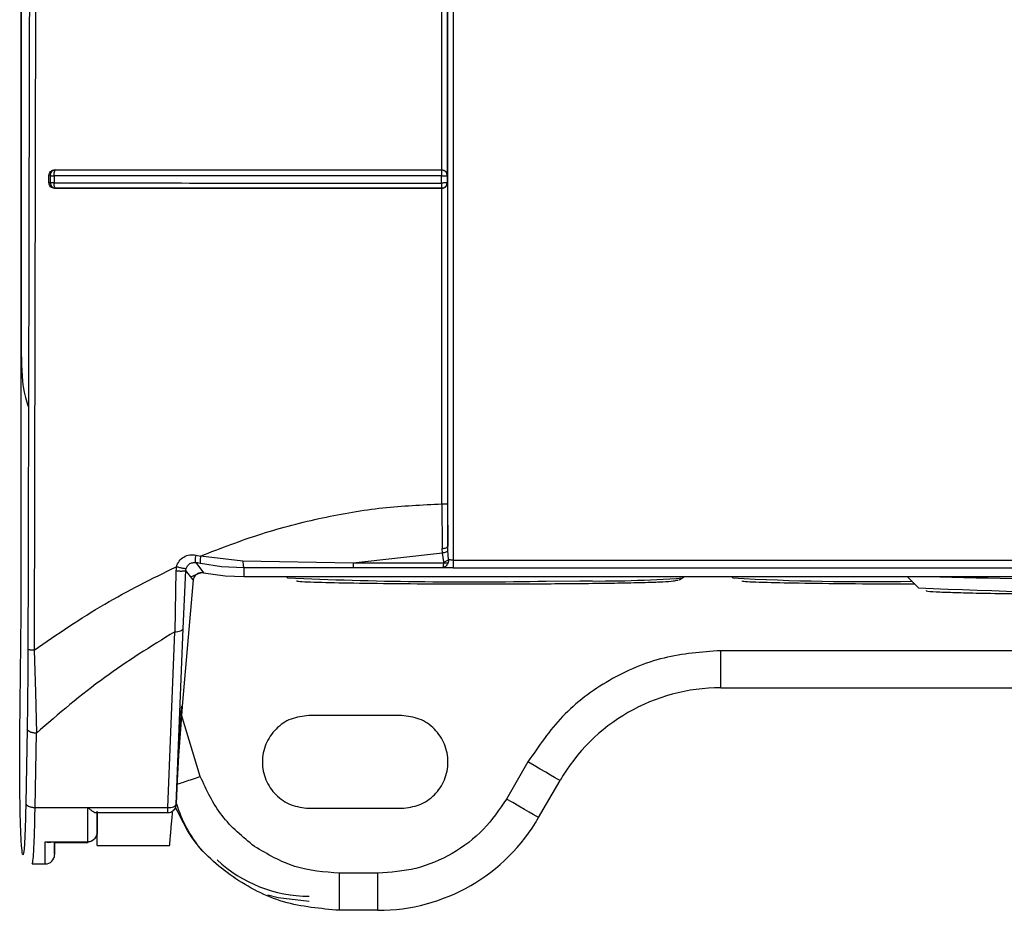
# Model space of a CAD drawing. Header units: inches. Extents: x 170 to 312, y 215 to 248.
# Tile 90 of 256: x 181.6693 to 181.7389, y 241.9023 to 241.9654. Entities that reach past the tile are written whole.
import ezdxf

# ---------------------------------------------------------------- set-up
doc = ezdxf.new("R2010")
doc.units = ezdxf.units.IN
doc.header["$LTSCALE"] = 0.25
doc.header["$MEASUREMENT"] = 0
doc.layers.add('MOTOR RH', color=7, linetype='Continuous')

msp = doc.modelspace()

# ---------------------------------------------------------------- linework, layer by layer
at = {"layer": 'MOTOR RH'}
for p, q in [((181.6693568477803, 241.9239151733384), (181.6693567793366, 242.2393601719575)), ((181.6693606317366, 242.2393620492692), (181.6693606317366, 241.9416975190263)), ((181.6995062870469, 241.9543422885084), (181.6995061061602, 241.9939504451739)), ((181.6704128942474, 241.9827077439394), (181.6702768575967, 241.9207354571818)), ((181.6991091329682, 241.9547259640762), (181.6991090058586, 241.9824497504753)), ((181.6717453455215, 241.9547284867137), (181.6717952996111, 241.9547190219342)), ((181.6717488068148, 241.9546824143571), (181.6717952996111, 241.9547190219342)), ((181.6990897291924, 241.9547170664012), (181.6991091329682, 241.9547261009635)), ((181.6714120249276, 241.9543204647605), (181.6713239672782, 241.9543380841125)), ((181.6713239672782, 241.9538000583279), (181.6713239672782, 241.9543380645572)), ((181.6714120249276, 241.9538162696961), (181.6713239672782, 241.9538000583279)), ((181.6714120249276, 241.9543204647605), (181.6714120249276, 241.9538162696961)), ((181.6716793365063, 241.9543025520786), (181.6716793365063, 241.953797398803)), ((181.6990860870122, 241.9537934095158), (181.6990860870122, 241.9542995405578)), ((181.6995062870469, 241.9543422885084), (181.6994832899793, 241.9543219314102)), ((181.6994832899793, 241.9543219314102), (181.6994832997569, 241.9538157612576)), ((181.6994832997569, 241.9538157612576), (181.6995062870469, 241.953794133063)), ((181.6995062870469, 241.953794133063), (181.6995064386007, 241.9311097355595)), ((181.6717521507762, 241.9534590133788), (181.6717153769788, 241.953539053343)), ((181.6717966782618, 241.9534270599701), (181.6717363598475, 241.9534162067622)), ((181.6717966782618, 241.9534270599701), (181.6717521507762, 241.9534590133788)), ((181.6990872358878, 241.9535353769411), (181.6990884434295, 241.9534534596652)), ((181.6990884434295, 241.9534534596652), (181.6990897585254, 241.9534241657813)), ((181.699102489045, 241.9534138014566), (181.6990897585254, 241.9534241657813)), ((181.6991091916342, 241.9508754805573), (181.699102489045, 241.9534138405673)), ((181.6991092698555, 241.9310869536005), (181.6991091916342, 241.9508754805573)), ((181.6991092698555, 241.9310869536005), (181.6991318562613, 241.9279324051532)), ((181.6995064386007, 241.9311097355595), (181.6995257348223, 241.9280940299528)), ((181.6995330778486, 241.9277809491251), (181.6995257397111, 241.9280940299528)), ((181.6817242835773, 241.9274662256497), (181.6820507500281, 241.9273976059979)), ((181.6850390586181, 241.9270274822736), (181.6820507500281, 241.9273976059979)), ((181.6991466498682, 241.9276103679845), (181.6928282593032, 241.9269009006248)), ((181.6991466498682, 241.9276103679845), (181.6991318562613, 241.9279324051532)), ((181.6992532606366, 241.9269854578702), (181.6991466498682, 241.9276103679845)), ((181.6995862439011, 241.9271467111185), (181.6995329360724, 241.9277809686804)), ((181.6803328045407, 241.9266444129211), (181.6802909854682, 241.9263525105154)), ((181.6810291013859, 241.9265114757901), (181.6811293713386, 241.9267113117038)), ((181.6811293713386, 241.9267113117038), (181.6812903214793, 241.9268579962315)), ((181.6820468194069, 241.9268598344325), (181.6817093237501, 241.9269312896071)), ((181.6817093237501, 241.9269312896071), (181.682248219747, 241.9262126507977)), ((181.6835355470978, 241.9266373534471), (181.6820468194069, 241.9268598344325)), ((181.6851034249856, 241.9265622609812), (181.6835355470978, 241.9266373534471)), ((181.6928282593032, 241.9269009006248), (181.6850390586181, 241.9270274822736)), ((181.6992548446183, 241.9269009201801), (181.6928282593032, 241.9269009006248)), ((181.699919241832, 241.9271116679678), (181.8435158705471, 241.9271116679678)), ((181.6802909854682, 241.9263525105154), (181.680219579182, 241.9220398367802)), ((181.6808088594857, 241.9222701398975), (181.6810002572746, 241.9263733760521)), ((181.6815218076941, 241.9257037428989), (181.6810002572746, 241.9263733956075)), ((181.6810058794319, 241.9263730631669), (181.6810291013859, 241.9265114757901)), ((181.6822481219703, 241.9262121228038), (181.6820735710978, 241.9262182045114)), ((181.682248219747, 241.9262126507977), (181.6837948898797, 241.9260059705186)), ((181.6837948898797, 241.9260059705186), (181.6851048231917, 241.9259513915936)), ((181.6889598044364, 241.926572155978), (181.6851034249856, 241.9265622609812)), ((181.6851034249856, 241.9265622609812), (181.6851048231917, 241.9259513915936)), ((181.6851048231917, 241.9259513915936), (181.8583331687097, 241.9259513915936)), ((181.6851086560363, 241.9259494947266), (181.6907613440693, 241.9259494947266)), ((181.6880979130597, 241.9259513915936), (181.6881990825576, 241.92585003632)), ((181.6928269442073, 241.9265745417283), (181.6889598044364, 241.926572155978)), ((181.6991699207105, 241.9265745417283), (181.6928269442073, 241.9265745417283)), ((181.6942213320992, 241.925949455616), (181.7232401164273, 241.9259494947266)), ((181.699919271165, 241.9265625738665), (181.8435159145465, 241.9265625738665)), ((181.7161389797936, 241.92585003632), (181.7162401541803, 241.9259513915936)), ((181.7195939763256, 241.9259513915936), (181.7196951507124, 241.92585003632)), ((181.7267011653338, 241.9259513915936), (181.7267011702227, 241.9259494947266)), ((181.7267011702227, 241.9259494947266), (181.8167445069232, 241.9259494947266)), ((181.7320152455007, 241.9259494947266), (181.7328192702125, 241.925145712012)), ((181.6815218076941, 241.9257037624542), (181.6807652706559, 241.9170592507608)), ((181.7159062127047, 241.9257198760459), (181.7161389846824, 241.9258500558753)), ((181.7319366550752, 241.9254278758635), (181.7325367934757, 241.9254281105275)), ((181.669356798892, 241.9233007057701), (181.6693569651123, 241.9239140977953)), ((181.6692630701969, 241.9148089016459), (181.669356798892, 241.9233007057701)), ((181.6797278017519, 241.9096017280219), (181.680219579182, 241.9220398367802)), ((181.6803170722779, 241.9098319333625), (181.6808088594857, 241.9222701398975)), ((181.6702768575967, 241.9207354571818), (181.6703595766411, 241.9177627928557)), ((181.8246077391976, 241.9207001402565), (181.7188379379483, 241.9207001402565)), ((181.7188379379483, 241.9180754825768), (181.7188379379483, 241.9207001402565)), ((181.6703595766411, 241.9177627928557), (181.6704328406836, 241.9148648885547)), ((181.7188379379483, 241.9180754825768), (181.8246077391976, 241.9180754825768)), ((181.6807652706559, 241.9170592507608), (181.6806163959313, 241.9151560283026)), ((181.6820255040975, 241.9117989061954), (181.6806945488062, 241.9161551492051)), ((181.6962635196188, 241.9161069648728), (181.6897018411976, 241.9161069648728)), ((181.6697771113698, 241.9151580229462), (181.6696856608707, 241.9098960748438)), ((181.6703413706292, 241.9096017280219), (181.670432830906, 241.91486490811)), ((181.6806163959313, 241.9151560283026), (181.6804940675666, 241.9132730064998)), ((181.6804940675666, 241.9132730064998), (181.6803971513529, 241.9115050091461)), ((181.7051997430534, 241.9128261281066), (181.7036843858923, 241.9102014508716)), ((181.6803971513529, 241.9115050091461), (181.6803245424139, 241.9098906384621)), ((181.7059574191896, 241.9088891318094), (181.7074727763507, 241.9115137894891)), ((181.6703413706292, 241.9096017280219), (181.6797277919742, 241.9096017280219)), ((181.674654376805, 241.9092386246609), (181.6797391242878, 241.9092386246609)), ((181.6747367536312, 241.9078872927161), (181.6747366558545, 241.9093230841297)), ((181.6747374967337, 241.90873730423), (181.6747374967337, 241.9092901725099)), ((181.6747375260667, 241.9092901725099), (181.6747374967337, 241.90873730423)), ((181.6897018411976, 241.9095452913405), (181.6962635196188, 241.9095452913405)), ((181.6710621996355, 241.9071808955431), (181.6740805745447, 241.9071808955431)), ((181.6710621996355, 241.9071808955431), (181.6713165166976, 241.9071238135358)), ((181.6717042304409, 241.9071237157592), (181.6740842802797, 241.9071237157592)), ((181.6717189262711, 241.9068009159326), (181.6717187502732, 241.9062767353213)), ((181.6747395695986, 241.9069206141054), (181.6798593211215, 241.9069206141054)), ((181.6701369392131, 241.9056082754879), (181.6710625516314, 241.9056082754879)), ((181.694592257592, 241.9049521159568), (181.6918685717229, 241.9049521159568)), ((181.6918685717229, 241.9023274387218), (181.6918685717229, 241.9049521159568)), ((181.694592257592, 241.9023274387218), (181.694592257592, 241.9049521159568)), ((181.694592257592, 241.9023274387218), (181.6918685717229, 241.9023274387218))]:
    msp.add_line(p, q, dxfattribs=at)
at = {"layer": 'MOTOR RH', "flags": 128}
for points in [[(181.706474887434, 241.9256223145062), (181.706500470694, 241.9256224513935), (181.7088675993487, 241.9256403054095)], [(181.7074727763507, 241.9115137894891), (181.7074290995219, 241.9115390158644), (181.707299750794, 241.9116136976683), (181.7070897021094, 241.9117349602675), (181.7068070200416, 241.9118981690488), (181.7064625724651, 241.912097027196), (181.7060695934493, 241.9123239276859), (181.7056431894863, 241.9125701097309), (181.7051997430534, 241.9128261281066)], [(181.7059574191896, 241.9088891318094), (181.7059137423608, 241.9089143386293), (181.7057843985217, 241.9089890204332), (181.7055743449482, 241.9091102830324), (181.7052916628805, 241.9092734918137), (181.704947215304, 241.9094723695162), (181.704554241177, 241.9096992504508), (181.7041278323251, 241.9099454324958), (181.7036843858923, 241.9102014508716)], [(181.6740805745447, 241.9071808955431), (181.6740805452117, 241.9074336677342), (181.6740805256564, 241.9077023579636), (181.6740805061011, 241.9079861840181), (181.6740804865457, 241.908284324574), (181.6740804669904, 241.9085958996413), (181.6740804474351, 241.9089199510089), (181.6740804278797, 241.9092555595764), (181.6740804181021, 241.9096017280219)], [(181.6868135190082, 241.9034225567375), (181.687529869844, 241.903230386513), (181.6897200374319, 241.9029836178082)]]:
    msp.add_lwpolyline(points, dxfattribs=at)
at = {"layer": 'MOTOR RH'}
for centre, radius, start, end in [((181.7455979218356, 242.335956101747), 0.4101838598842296, 268.306550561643, 270.2196763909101), ((181.7009788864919, 242.2180168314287), 0.2924461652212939, 267.4953951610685, 271.0768347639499), ((181.7101221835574, 242.0082982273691), 0.08266744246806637, 269.1304298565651, 274.1738575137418), ((181.729343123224, 242.1018656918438), 0.176279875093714, 266.8625774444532, 270.9784423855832), ((181.7494131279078, 242.3001991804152), 0.3754203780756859, 267.4666589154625, 272.533341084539), ((181.7188379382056, 241.9049521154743), 0.01312335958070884, 90, 149.9999999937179), ((181.6897200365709, 241.9128261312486), 0.009842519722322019, 197.5108106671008, 219.283781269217), ((181.6945922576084, 241.9154508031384), 0.01312335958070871, 269.9999999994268, 330.0000000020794), ((181.6710625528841, 241.9062644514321), 0.0006561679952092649, 270.0178324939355, 0.01358403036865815), ((181.689719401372, 241.9128261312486), 0.009498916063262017, 226.8070724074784, 269.9999999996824)]:
    msp.add_arc(centre, radius, start, end, dxfattribs=at)
for points, knots in [([(181.6995257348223, 241.9280940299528), (181.699525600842, 241.9488581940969), (181.6995253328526, 241.9903909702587), (181.6995252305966, 242.0527755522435), (181.6995251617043, 242.1151984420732), (181.6995251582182, 242.1776388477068), (181.6995251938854, 242.21925495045), (181.6995252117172, 242.2400608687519)], [0, 0, 0, 0, 0.1999589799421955, 0.3999607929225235, 0.5999786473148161, 0.800009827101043, 1, 1, 1, 1]), ([(181.6999187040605, 242.240182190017), (181.6999186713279, 242.2193015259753), (181.6999186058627, 242.1775401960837), (181.6999186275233, 242.1148826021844), (181.6999187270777, 242.0522439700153), (181.6999189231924, 241.9896365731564), (181.6999191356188, 241.947953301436), (181.699919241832, 241.9271116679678)], [0, 0, 0, 0, 0.1999999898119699, 0.3999999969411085, 0.6000000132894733, 0.8000000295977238, 0.9999999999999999, 0.9999999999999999, 0.9999999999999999, 0.9999999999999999]), ([(181.6700901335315, 242.2397162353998), (181.6701050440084, 242.2184448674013), (181.6701348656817, 242.1759011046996), (181.6701246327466, 242.1120627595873), (181.670073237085, 242.048244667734), (181.669980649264, 241.9844630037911), (181.6698823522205, 241.9420070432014), (181.6698332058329, 241.9207799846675)], [0, 0, 0, 0, 0.1999838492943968, 0.3999773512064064, 0.6000291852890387, 0.8000232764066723, 1, 1, 1, 1]), ([(181.6713239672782, 241.9543380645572), (181.6713255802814, 241.9543629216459), (181.6713287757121, 241.9544121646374), (181.6713601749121, 241.9545078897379), (181.6714385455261, 241.9546151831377), (181.6715755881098, 241.9547119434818), (181.6716884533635, 241.9547229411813), (181.6717453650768, 241.9547284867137)], [0, 0, 0, 0, 0.1139463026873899, 0.2257326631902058, 0.4613485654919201, 0.7283878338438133, 1, 1, 1, 1]), ([(181.6717952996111, 241.9547190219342), (181.6717445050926, 241.9547122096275), (181.6716429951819, 241.9546985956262), (181.6715245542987, 241.9546119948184), (181.6714556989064, 241.9545139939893), (181.6714185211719, 241.9544176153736), (181.6714143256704, 241.9543547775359), (181.6714120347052, 241.9543204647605)], [0, 0, 0, 0, 0.2508951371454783, 0.5013994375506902, 0.6939016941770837, 0.8328541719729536, 1, 1, 1, 1]), ([(181.6716793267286, 241.9543025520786), (181.6716791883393, 241.9543287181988), (181.6716789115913, 241.9543810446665), (181.6716847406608, 241.954457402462), (181.6716947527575, 241.9545292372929), (181.6717052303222, 241.9545699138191), (181.671710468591, 241.9545902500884)], [0, 0, 0, 0, 0.250043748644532, 0.5000323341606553, 0.7500406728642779, 1, 1, 1, 1]), ([(181.671710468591, 241.9545902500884), (181.6717157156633, 241.954608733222), (181.6717262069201, 241.9546456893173), (181.671741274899, 241.9546701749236), (181.6717488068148, 241.9546824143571)], [0, 0, 0, 0, 0.5001376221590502, 1, 1, 1, 1]), ([(181.6717453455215, 241.9547284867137), (181.6747132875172, 241.9547278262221), (181.6806533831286, 241.9547265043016), (181.6898369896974, 241.9547267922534), (181.6960192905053, 241.9547263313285), (181.6991091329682, 241.9547261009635)], [0, 0, 0, 0, 0.3331122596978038, 0.6666972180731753, 1, 1, 1, 1]), ([(181.6717952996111, 241.9547190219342), (181.6747558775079, 241.9547184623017), (181.6806846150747, 241.9547173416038), (181.6898441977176, 241.954717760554), (181.6960105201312, 241.9547172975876), (181.6990897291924, 241.9547170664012)], [0, 0, 0, 0, 0.3330497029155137, 0.6669523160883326, 1, 1, 1, 1]), ([(181.6990870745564, 241.9545882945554), (181.6990867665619, 241.9545453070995), (181.6990861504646, 241.9544593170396), (181.6990861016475, 241.9543528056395), (181.6990860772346, 241.9542995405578)], [0, 0, 0, 0, 0.4999119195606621, 1, 1, 1, 1]), ([(181.6990897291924, 241.9547170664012), (181.6990892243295, 241.9547094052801), (181.6990882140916, 241.9546940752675), (181.6990874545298, 241.9546235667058), (181.6990870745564, 241.9545882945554)], [0, 0, 0, 0, 0.4997465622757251, 1, 1, 1, 1]), ([(181.6993694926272, 241.9546001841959), (181.6993428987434, 241.9546234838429), (181.6993082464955, 241.9546538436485), (181.6992620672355, 241.9546775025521), (181.6991997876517, 241.9547054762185), (181.69914173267, 241.9547115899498), (181.6990897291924, 241.9547170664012)], [0, 0, 0, 0, 0.339909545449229, 0.4429074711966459, 0.5009773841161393, 1, 1, 1, 1]), ([(181.6991091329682, 241.9547259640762), (181.6991391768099, 241.9547231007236), (181.6992011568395, 241.9547171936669), (181.6992880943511, 241.9546827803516), (181.699369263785, 241.9546314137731), (181.6994080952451, 241.9545854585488), (181.6994290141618, 241.9545607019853)], [0, 0, 0, 0, 0.2159866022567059, 0.4455773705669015, 0.7013266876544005, 1, 1, 1, 1]), ([(181.6994833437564, 241.9543219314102), (181.6994807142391, 241.9543567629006), (181.69947591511, 241.9544203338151), (181.6994380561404, 241.9545175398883), (181.699394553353, 241.9545699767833), (181.6993694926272, 241.9546001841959)], [0, 0, 0, 0, 0.339406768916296, 0.6194509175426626, 0.9999999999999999, 0.9999999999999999, 0.9999999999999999, 0.9999999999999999]), ([(181.6994290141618, 241.9545607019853), (181.6994520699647, 241.9545224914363), (181.6994877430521, 241.9544633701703), (181.6995022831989, 241.954391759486), (181.6995056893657, 241.9543575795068), (181.6995061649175, 241.9543464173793), (181.6995063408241, 241.9543422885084)], [0, 0, 0, 0, 0.5507824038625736, 0.8521979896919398, 0.9453280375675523, 1, 1, 1, 1]), ([(181.6717363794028, 241.9534162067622), (181.6716810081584, 241.9534213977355), (181.6715721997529, 241.9534315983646), (181.6714366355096, 241.9535250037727), (181.6713594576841, 241.953630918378), (181.6713286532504, 241.9537261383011), (181.6713255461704, 241.9537751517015), (181.6713239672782, 241.9538000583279)], [0, 0, 0, 0, 0.2713647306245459, 0.5332508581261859, 0.7690066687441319, 0.8826185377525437, 1, 1, 1, 1]), ([(181.6716793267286, 241.953797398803), (181.6716462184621, 241.9537982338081), (181.671580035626, 241.9537999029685), (181.6715003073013, 241.9538043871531), (181.6714387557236, 241.9538098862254), (181.6714209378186, 241.9538141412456), (181.6714120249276, 241.9538162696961)], [0, 0, 0, 0, 0.2501207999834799, 0.4999870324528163, 0.7498829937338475, 1, 1, 1, 1]), ([(181.6714120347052, 241.9543204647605), (181.6714209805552, 241.9543184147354), (181.671438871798, 241.9543143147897), (181.6714998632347, 241.9543090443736), (181.671580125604, 241.9543048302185), (181.6716462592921, 241.9543033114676), (181.6716793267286, 241.9543025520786)], [0, 0, 0, 0, 0.2500049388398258, 0.4999971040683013, 0.74999407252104, 1, 1, 1, 1]), ([(181.6714120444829, 241.9538162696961), (181.6714188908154, 241.9537656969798), (181.6714325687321, 241.9536646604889), (181.6715203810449, 241.953536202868), (181.6716470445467, 241.9534469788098), (181.6717467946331, 241.9534337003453), (181.6717966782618, 241.9534270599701)], [0, 0, 0, 0, 0.2502046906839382, 0.4998703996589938, 0.7498921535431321, 1, 1, 1, 1]), ([(181.6717153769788, 241.953539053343), (181.6717103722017, 241.9535569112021), (181.671700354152, 241.9535926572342), (181.6716895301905, 241.9536565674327), (181.6716818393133, 241.9537251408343), (181.6716801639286, 241.9537733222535), (181.6716793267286, 241.953797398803)], [0, 0, 0, 0, 0.2497576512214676, 0.4999392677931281, 0.7501165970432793, 1, 1, 1, 1]), ([(181.6990860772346, 241.9542995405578), (181.6960081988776, 241.9542996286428), (181.6898358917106, 241.9542998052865), (181.6806377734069, 241.9543008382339), (181.6746708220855, 241.9543019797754), (181.6716793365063, 241.9543025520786)], [0, 0, 0, 0, 0.3315465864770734, 0.6648759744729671, 1, 1, 1, 1]), ([(181.6716793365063, 241.953797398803), (181.6746709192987, 241.9537966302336), (181.68063797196, 241.9537950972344), (181.6898360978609, 241.953793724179), (181.6960083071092, 241.9537935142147), (181.6990860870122, 241.9537934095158)], [0, 0, 0, 0, 0.3351345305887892, 0.6684639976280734, 1, 1, 1, 1]), ([(181.6990860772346, 241.9542995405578), (181.6991179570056, 241.9542995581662), (181.6991773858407, 241.9542995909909), (181.6992735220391, 241.9543014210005), (181.6993741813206, 241.9543066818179), (181.6994614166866, 241.9543127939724), (181.6994761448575, 241.9543189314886), (181.6994833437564, 241.9543219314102)], [0, 0, 0, 0, 0.1574369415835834, 0.2934868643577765, 0.5007935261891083, 0.7559957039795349, 1, 1, 1, 1]), ([(181.6994833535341, 241.9538157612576), (181.6994758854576, 241.9538128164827), (181.6994609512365, 241.9538069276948), (181.699374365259, 241.9537997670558), (181.6992763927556, 241.9537975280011), (181.6991806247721, 241.9537943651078), (181.6991193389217, 241.9537937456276), (181.6990860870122, 241.9537934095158)], [0, 0, 0, 0, 0.2496741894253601, 0.4992837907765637, 0.6975288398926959, 0.8358879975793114, 1, 1, 1, 1]), ([(181.6990860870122, 241.9537934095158), (181.6990865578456, 241.9537438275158), (181.6990874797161, 241.9536467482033), (181.699087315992, 241.9535719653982), (181.6990872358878, 241.9535353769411)], [0, 0, 0, 0, 0.5107370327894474, 1, 1, 1, 1]), ([(181.6990897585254, 241.9534241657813), (181.6991247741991, 241.9534268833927), (181.6991887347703, 241.9534318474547), (181.6992853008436, 241.9534715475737), (181.6993618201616, 241.9535278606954), (181.6994131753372, 241.9535908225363), (181.6994387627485, 241.9536348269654), (181.6994547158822, 241.9536693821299), (181.6994665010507, 241.9537022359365), (181.69947951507, 241.9537517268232), (181.6994818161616, 241.9537901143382), (181.6994833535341, 241.9538157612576)], [0, 0, 0, 0, 0.1703546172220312, 0.311174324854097, 0.5033238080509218, 0.6273345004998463, 0.7049381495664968, 0.7510337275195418, 0.8129540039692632, 0.8750334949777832, 1, 1, 1, 1]), ([(181.6995063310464, 241.953794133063), (181.6995017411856, 241.9537559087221), (181.6994926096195, 241.9536798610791), (181.699448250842, 241.9536097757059), (181.6994261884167, 241.9535749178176)], [0, 0, 0, 0, 0.5026367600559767, 1, 1, 1, 1]), ([(181.699102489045, 241.9534138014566), (181.6960128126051, 241.9534136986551), (181.6898305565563, 241.9534134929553), (181.6806461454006, 241.9534153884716), (181.6747051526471, 241.9534159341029), (181.6717363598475, 241.9534162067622)], [0, 0, 0, 0, 0.3332520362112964, 0.6668172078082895, 1, 1, 1, 1]), ([(181.6990897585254, 241.9534241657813), (181.6960104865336, 241.9534240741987), (181.6898444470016, 241.9534238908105), (181.6806851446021, 241.9534259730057), (181.6747569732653, 241.9534266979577), (181.6717966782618, 241.9534270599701)], [0, 0, 0, 0, 0.3330771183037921, 0.6669650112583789, 1, 1, 1, 1]), ([(181.6994261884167, 241.9535749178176), (181.6994057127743, 241.9535511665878), (181.6993673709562, 241.9535066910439), (181.6992878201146, 241.9534564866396), (181.6991993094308, 241.9534214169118), (181.6991346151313, 241.9534163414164), (181.699102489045, 241.9534138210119)], [0, 0, 0, 0, 0.2811076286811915, 0.5263902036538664, 0.7648134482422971, 1, 1, 1, 1]), ([(181.6693606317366, 241.9416975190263), (181.6693811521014, 241.9406575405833), (181.6694064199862, 241.9393769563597), (181.669797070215, 241.9381690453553), (181.6698704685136, 241.9379420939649)], [0, 0, 0, 0, 0.8121124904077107, 1, 1, 1, 1]), ([(181.6820507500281, 241.9273976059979), (181.6834778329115, 241.9279503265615), (181.686277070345, 241.9290344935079), (181.6906060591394, 241.930148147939), (181.6948745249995, 241.9308866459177), (181.6977138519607, 241.9310209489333), (181.6991092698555, 241.9310869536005)], [0, 0, 0, 0, 0.2642807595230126, 0.5183893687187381, 0.7633072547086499, 1, 1, 1, 1]), ([(181.6991092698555, 241.9310869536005), (181.6991599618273, 241.9310870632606), (181.6992612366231, 241.9310872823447), (181.6993914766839, 241.9310923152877), (181.6994833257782, 241.9311001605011), (181.6994987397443, 241.9311065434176), (181.6995064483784, 241.9311097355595)], [0, 0, 0, 0, 0.2502112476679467, 0.4998837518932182, 0.7498883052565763, 1, 1, 1, 1]), ([(181.6991318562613, 241.9279324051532), (181.6991823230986, 241.9279354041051), (181.6992832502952, 241.9279414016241), (181.6994121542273, 241.9279786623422), (181.699503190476, 241.9280315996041), (181.6995182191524, 241.928073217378), (181.6995257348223, 241.9280940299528)], [0, 0, 0, 0, 0.2499990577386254, 0.4999660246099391, 0.7499387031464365, 1, 1, 1, 1]), ([(181.6803328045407, 241.9266444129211), (181.6803905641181, 241.9267805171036), (181.6805077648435, 241.927056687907), (181.680855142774, 241.9273520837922), (181.6812808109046, 241.9275142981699), (181.6815777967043, 241.9274821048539), (181.6817242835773, 241.9274662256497)], [0, 0, 0, 0, 0.2460024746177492, 0.4991668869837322, 0.7529663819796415, 1, 1, 1, 1]), ([(181.6817093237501, 241.9269312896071), (181.6816992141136, 241.9269437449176), (181.6816789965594, 241.926968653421), (181.6816734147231, 241.9270917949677), (181.6816872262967, 241.9272627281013), (181.6817119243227, 241.9273983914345), (181.6817242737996, 241.9274662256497)], [0, 0, 0, 0, 0.2500230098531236, 0.5000035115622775, 0.7499923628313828, 1, 1, 1, 1]), ([(181.6820507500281, 241.9273976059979), (181.6820398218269, 241.9273292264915), (181.6820179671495, 241.9271924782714), (181.6820077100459, 241.9270203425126), (181.682015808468, 241.9268966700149), (181.68203648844, 241.9268721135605), (181.6820468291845, 241.9268598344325)], [0, 0, 0, 0, 0.2500167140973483, 0.499993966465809, 0.7499786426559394, 1, 1, 1, 1]), ([(181.6995329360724, 241.9277809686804), (181.6995201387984, 241.927760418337), (181.6994945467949, 241.9277193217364), (181.6994028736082, 241.9276660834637), (181.699283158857, 241.9276259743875), (181.699192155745, 241.9276155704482), (181.6991466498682, 241.9276103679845)], [0, 0, 0, 0, 0.2500266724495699, 0.5000036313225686, 0.7499780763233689, 1, 1, 1, 1]), ([(181.6702768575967, 241.9207354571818), (181.6719099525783, 241.9218617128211), (181.6750911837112, 241.9240556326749), (181.678616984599, 241.9257969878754), (181.6803328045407, 241.9266444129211)], [0, 0, 0, 0, 0.5133531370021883, 1, 1, 1, 1]), ([(181.6810235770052, 241.9265131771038), (181.6810176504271, 241.9265093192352), (181.6810057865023, 241.9265015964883), (181.6809557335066, 241.9265005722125), (181.6808858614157, 241.9265071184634), (181.6807961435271, 241.9265217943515), (181.6806903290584, 241.9265442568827), (181.680574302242, 241.9265730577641), (181.680452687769, 241.9266066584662), (181.6803727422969, 241.9266318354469), (181.6803328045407, 241.9266444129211)], [0, 0, 0, 0, 0.1249106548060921, 0.2500482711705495, 0.3751819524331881, 0.5000032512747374, 0.6248104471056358, 0.7499503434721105, 0.8750845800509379, 1, 1, 1, 1]), ([(181.6812903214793, 241.9268579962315), (181.681366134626, 241.9268938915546), (181.6814984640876, 241.9269565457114), (181.6816464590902, 241.9269399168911), (181.6817096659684, 241.9269328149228)], [0, 0, 0, 0, 0.5729120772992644, 1, 1, 1, 1]), ([(181.6850390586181, 241.9270274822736), (181.6850415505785, 241.9269651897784), (181.6850465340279, 241.9268406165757), (181.6850619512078, 241.9266916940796), (181.6850814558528, 241.9265882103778), (181.685096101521, 241.9265709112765), (181.6851034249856, 241.9265622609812)], [0, 0, 0, 0, 0.2500273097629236, 0.5000073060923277, 0.7499821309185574, 0.9999999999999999, 0.9999999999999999, 0.9999999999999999, 0.9999999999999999]), ([(181.6928282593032, 241.9269009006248), (181.6928281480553, 241.9268554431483), (181.6928279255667, 241.9267645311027), (181.6928275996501, 241.9266626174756), (181.6928272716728, 241.9265922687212), (181.6928270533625, 241.9265804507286), (181.6928269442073, 241.9265745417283)], [0, 0, 0, 0, 0.2500067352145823, 0.4999974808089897, 0.7499985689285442, 0.9999999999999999, 0.9999999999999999, 0.9999999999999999, 0.9999999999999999]), ([(181.6995387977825, 241.9268958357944), (181.6995167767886, 241.9268503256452), (181.6994728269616, 241.9267594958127), (181.699379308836, 241.9266597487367), (181.6992758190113, 241.9265904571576), (181.6992052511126, 241.9265798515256), (181.6991699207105, 241.9265745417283)], [0, 0, 0, 0, 0.2506313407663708, 0.5002137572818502, 0.7497778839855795, 1, 1, 1, 1]), ([(181.6991699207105, 241.9265745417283), (181.6991779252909, 241.9265799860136), (181.6991939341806, 241.9265908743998), (181.699209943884, 241.92664187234), (181.6992179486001, 241.9266673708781)], [0, 0, 0, 0, 0.5000084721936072, 1, 1, 1, 1]), ([(181.6992179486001, 241.9266673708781), (181.6992257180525, 241.9267014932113), (181.6992402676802, 241.9267653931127), (181.6992502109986, 241.9268578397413), (181.6992548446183, 241.9269009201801)], [0, 0, 0, 0, 0.5339966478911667, 1, 1, 1, 1]), ([(181.6992532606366, 241.9269854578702), (181.6992868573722, 241.9269939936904), (181.6993540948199, 241.9270110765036), (181.699447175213, 241.927050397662), (181.6995293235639, 241.927095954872), (181.6995672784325, 241.9271297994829), (181.6995862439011, 241.9271467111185)], [0, 0, 0, 0, 0.2498351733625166, 0.4999973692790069, 0.7501563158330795, 1, 1, 1, 1]), ([(181.6992548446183, 241.9269009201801), (181.6992572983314, 241.9269145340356), (181.6992623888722, 241.9269427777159), (181.6992563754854, 241.926970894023), (181.6992532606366, 241.9269854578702)], [0, 0, 0, 0, 0.4820142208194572, 1, 1, 1, 1]), ([(181.6995388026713, 241.9268958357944), (181.6995197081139, 241.9268914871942), (181.6994815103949, 241.9268827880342), (181.6994110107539, 241.9268805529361), (181.6993348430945, 241.926885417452), (181.6992815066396, 241.9268957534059), (181.6992548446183, 241.9269009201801)], [0, 0, 0, 0, 0.2499482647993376, 0.5000091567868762, 0.7500627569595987, 1, 1, 1, 1]), ([(181.6995862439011, 241.9271467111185), (181.6995844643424, 241.9271037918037), (181.6995808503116, 241.9270166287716), (181.6995529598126, 241.9269365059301), (181.6995388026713, 241.9268958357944)], [0, 0, 0, 0, 0.4924027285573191, 0.9999999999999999, 0.9999999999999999, 0.9999999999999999, 0.9999999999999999]), ([(181.699919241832, 241.9271116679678), (181.6998859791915, 241.9271121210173), (181.6998194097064, 241.9271130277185), (181.6997268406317, 241.9271205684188), (181.6996447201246, 241.9271314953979), (181.6996057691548, 241.9271416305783), (181.6995862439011, 241.9271467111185)], [0, 0, 0, 0, 0.2488762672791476, 0.4980832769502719, 0.7484003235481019, 1, 1, 1, 1]), ([(181.699919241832, 241.9271116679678), (181.6999192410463, 241.9270401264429), (181.699919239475, 241.9268970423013), (181.6999192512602, 241.9267192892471), (181.6999192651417, 241.9265931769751), (181.6999192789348, 241.9265727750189), (181.6999192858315, 241.9265625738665)], [0, 0, 0, 0, 0.2499988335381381, 0.5000014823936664, 0.7499964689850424, 1, 1, 1, 1]), ([(181.6802909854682, 241.9263525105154), (181.6803332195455, 241.9263496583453), (181.6804177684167, 241.9263439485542), (181.6805456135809, 241.9263390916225), (181.6806668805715, 241.9263370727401), (181.6807765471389, 241.9263383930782), (181.6808682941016, 241.9263429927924), (181.6809382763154, 241.9263506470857), (181.6809866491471, 241.9263606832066), (181.6809957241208, 241.926369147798), (181.6810002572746, 241.9263733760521)], [0, 0, 0, 0, 0.1249022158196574, 0.250043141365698, 0.375188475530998, 0.4999930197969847, 0.6248021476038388, 0.7499447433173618, 0.8750917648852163, 1, 1, 1, 1]), ([(181.6814157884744, 241.9259525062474), (181.6814830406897, 241.9259845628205), (181.6816967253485, 241.9260864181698), (181.6819203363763, 241.9261646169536), (181.6820735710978, 241.9262182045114)], [0, 0, 0, 0, 0.3147264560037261, 1, 1, 1, 1]), ([(181.6820736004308, 241.9262179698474), (181.6820337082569, 241.9262117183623), (181.6819510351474, 241.9261987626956), (181.6818042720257, 241.9261391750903), (181.6815975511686, 241.9259840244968), (181.6815496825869, 241.9258184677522), (181.6815165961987, 241.9257040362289)], [0, 0, 0, 0, 0.1004296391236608, 0.2081318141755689, 0.4526669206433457, 1, 1, 1, 1]), ([(181.699919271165, 241.9265625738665), (181.6998480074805, 241.9265627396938), (181.6997061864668, 241.9265630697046), (181.6995044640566, 241.9265654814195), (181.6993188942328, 241.9265692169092), (181.6992199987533, 241.9265727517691), (181.6991699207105, 241.9265745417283)], [0, 0, 0, 0, 0.2507513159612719, 0.4990172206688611, 0.7463156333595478, 1, 1, 1, 1]), ([(181.6888358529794, 241.9256448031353), (181.6888367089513, 241.9256358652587), (181.6888399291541, 241.9256022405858), (181.6896552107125, 241.9255696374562), (181.6910149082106, 241.9255263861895), (181.6927807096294, 241.9254873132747), (181.6962817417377, 241.9254440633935), (181.6990543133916, 241.9254332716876), (181.7004405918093, 241.9254278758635)], [0, 0, 0, 0, 0.08299559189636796, 0.3122329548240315, 0.3189375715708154, 0.5415523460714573, 0.7707773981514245, 1, 1, 1, 1]), ([(181.7004405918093, 241.9254278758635), (181.7018001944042, 241.9254266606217), (181.7046540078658, 241.9254241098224), (181.7072732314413, 241.9254442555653), (181.7086446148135, 241.9254548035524)], [0, 0, 0, 0, 0.4764160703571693, 0.9999999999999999, 0.9999999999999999, 0.9999999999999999, 0.9999999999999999]), ([(181.7086446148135, 241.9254548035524), (181.709398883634, 241.9254629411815), (181.7109074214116, 241.9254792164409), (181.7127218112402, 241.9255132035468), (181.7138495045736, 241.9255395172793), (181.7142059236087, 241.9255553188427), (181.7142385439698, 241.9255567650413)], [0, 0, 0, 0, 0.3225032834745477, 0.6450066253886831, 0.967510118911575, 1, 1, 1, 1]), ([(181.7142385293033, 241.9255587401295), (181.7144117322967, 241.9255641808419), (181.7149333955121, 241.9255805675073), (181.7154316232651, 241.925609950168), (181.7157116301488, 241.9256763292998), (181.7158195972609, 241.9257019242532)], [0, 0, 0, 0, 0.2339485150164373, 0.7046202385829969, 0.9999999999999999, 0.9999999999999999, 0.9999999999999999, 0.9999999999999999]), ([(181.7203319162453, 241.9256448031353), (181.720332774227, 241.9256358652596), (181.7203360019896, 241.9256022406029), (181.7211512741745, 241.9255696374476), (181.7225109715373, 241.9255263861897), (181.724276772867, 241.9254873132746), (181.7277778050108, 241.9254440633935), (181.7305503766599, 241.9254332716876), (181.7319366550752, 241.9254278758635)], [0, 0, 0, 0, 0.08299560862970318, 0.3122329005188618, 0.3189375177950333, 0.5415523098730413, 0.7707773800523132, 0.9999999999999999, 0.9999999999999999, 0.9999999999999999, 0.9999999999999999]), ([(181.7333670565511, 241.9249523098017), (181.7333630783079, 241.9249428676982), (181.7333514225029, 241.9249152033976), (181.7339945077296, 241.9248713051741), (181.7351713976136, 241.9248228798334), (181.7368636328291, 241.9247790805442), (181.7390618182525, 241.9247402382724), (181.741762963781, 241.9247085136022), (181.7448385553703, 241.9246865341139), (181.7481087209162, 241.9246759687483), (181.751359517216, 241.9246773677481), (181.7544284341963, 241.9246887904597), (181.7562588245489, 241.9247040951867), (181.7571474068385, 241.9247115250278)], [0, 0, 0, 0, 0.04907273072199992, 0.1437775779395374, 0.2331302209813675, 0.3224827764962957, 0.4171875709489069, 0.5158297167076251, 0.6165650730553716, 0.717300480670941, 0.8159425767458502, 0.9106473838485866, 1, 1, 1, 1]), ([(181.680219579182, 241.9220398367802), (181.6785372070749, 241.921000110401), (181.6750558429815, 241.9188485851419), (181.6720078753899, 241.916222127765), (181.6704328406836, 241.91486490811)], [0, 0, 0, 0, 0.4832508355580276, 1, 1, 1, 1]), ([(181.680219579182, 241.9220398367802), (181.6802941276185, 241.9220411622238), (181.6804432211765, 241.9220438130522), (181.6806337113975, 241.9220946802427), (181.6807715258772, 241.9221721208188), (181.6807964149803, 241.922237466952), (181.6808088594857, 241.9222701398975)], [0, 0, 0, 0, 0.2500072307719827, 0.5000033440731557, 0.7500025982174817, 0.9999999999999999, 0.9999999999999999, 0.9999999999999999, 0.9999999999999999]), ([(181.6698332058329, 241.9207799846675), (181.6698287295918, 241.919821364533), (181.669819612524, 241.9178688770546), (181.6697914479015, 241.9160724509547), (181.6697771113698, 241.9151580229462)], [0, 0, 0, 0, 0.4909737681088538, 1, 1, 1, 1]), ([(181.6702768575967, 241.9207354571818), (181.670216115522, 241.9207375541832), (181.670094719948, 241.9207417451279), (181.6699560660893, 241.9207526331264), (181.6698571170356, 241.9207655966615), (181.669841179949, 241.92077518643), (181.6698332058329, 241.9207799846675)], [0, 0, 0, 0, 0.2501816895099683, 0.4999985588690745, 0.7498244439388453, 1, 1, 1, 1]), ([(181.7188379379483, 241.9207001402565), (181.7174868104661, 241.9205996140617), (181.7147368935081, 241.9203950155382), (181.7108816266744, 241.9187328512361), (181.707514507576, 241.9162251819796), (181.7059623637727, 241.9139459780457), (181.7051997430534, 241.9128261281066)], [0, 0, 0, 0, 0.2456668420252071, 0.4999997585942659, 0.7543329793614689, 1, 1, 1, 1]), ([(181.6804845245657, 241.9140671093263), (181.6805096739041, 241.9143547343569), (181.6805983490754, 241.9153688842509), (181.6806705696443, 241.9161936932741), (181.6807223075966, 241.9167845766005)], [0, 0, 0, 0, 0.2836119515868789, 1, 1, 1, 1]), ([(181.6897018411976, 241.9161069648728), (181.6892724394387, 241.9160576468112), (181.6884136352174, 241.9159590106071), (181.6873215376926, 241.9152003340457), (181.6865918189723, 241.914115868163), (181.6863355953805, 241.9128261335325), (181.6865918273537, 241.9115363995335), (181.6873215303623, 241.910451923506), (181.688413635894, 241.9096932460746), (181.6892724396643, 241.9095946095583), (181.6897018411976, 241.9095452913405)], [0, 0, 0, 0, 0.1249998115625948, 0.2499998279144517, 0.374999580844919, 0.5000001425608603, 0.6249988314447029, 0.7500001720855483, 0.8750001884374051, 0.9999999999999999, 0.9999999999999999, 0.9999999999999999, 0.9999999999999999]), ([(181.6962635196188, 241.9095452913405), (181.6966929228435, 241.9095946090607), (181.6975517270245, 241.9096932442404), (181.6986438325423, 241.9104519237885), (181.6993735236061, 241.9115364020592), (181.6996297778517, 241.9128261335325), (181.6993735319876, 241.9141158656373), (181.6986438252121, 241.9152003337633), (181.697551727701, 241.9159590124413), (181.696692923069, 241.9160576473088), (181.6962635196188, 241.9161069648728)], [0, 0, 0, 0, 0.1250002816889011, 0.2499999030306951, 0.3750009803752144, 0.4999998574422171, 0.6250006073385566, 0.7500000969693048, 0.8749997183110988, 1, 1, 1, 1]), ([(181.6696856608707, 241.9098960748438), (181.6696701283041, 241.9092034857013), (181.6696390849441, 241.907819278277), (181.6695632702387, 241.9065447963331), (181.6694782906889, 241.9061100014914), (181.669393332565, 241.9066021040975), (181.6693203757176, 241.9079468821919), (181.6692698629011, 241.9099579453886), (181.6692462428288, 241.9123881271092), (181.669257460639, 241.9140019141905), (181.6692630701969, 241.9148089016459)], [0, 0, 0, 0, 0.1254133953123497, 0.2506509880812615, 0.3753986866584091, 0.5000756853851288, 0.6247533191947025, 0.7495051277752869, 0.8747379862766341, 1, 1, 1, 1]), ([(181.670432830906, 241.91486490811), (181.6703485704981, 241.9148703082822), (181.6701800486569, 241.9148811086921), (181.6699659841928, 241.9149493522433), (181.6698133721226, 241.9150450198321), (181.6697891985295, 241.915120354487), (181.6697771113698, 241.9151580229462)], [0, 0, 0, 0, 0.2499995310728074, 0.5000021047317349, 0.7499935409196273, 1, 1, 1, 1]), ([(181.6803855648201, 241.9112473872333), (181.6804305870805, 241.9112624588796), (181.6805993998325, 241.9113189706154), (181.6809669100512, 241.9114421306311), (181.6814744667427, 241.9116124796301), (181.6818396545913, 241.9117360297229), (181.6820255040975, 241.9117989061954)], [0, 0, 0, 0, 0.1046101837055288, 0.3922400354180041, 0.6907019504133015, 1, 1, 1, 1]), ([(181.6858595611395, 241.9068418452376), (181.6850313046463, 241.9075216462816), (181.6833747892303, 241.9088812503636), (181.6824752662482, 241.9108263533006), (181.6820255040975, 241.9117989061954)], [0, 0, 0, 0, 0.4999992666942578, 1, 1, 1, 1]), ([(181.6696856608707, 241.9098960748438), (181.6696977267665, 241.9098583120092), (181.6697218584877, 241.9097827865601), (181.6698744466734, 241.9096867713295), (181.6700885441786, 241.9096182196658), (181.6702570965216, 241.9096072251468), (181.6703413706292, 241.9096017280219)], [0, 0, 0, 0, 0.2499974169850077, 0.4999933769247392, 0.7500028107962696, 0.9999999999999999, 0.9999999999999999, 0.9999999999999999, 0.9999999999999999]), ([(181.6803170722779, 241.9098319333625), (181.6803168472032, 241.9098249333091), (181.6803164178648, 241.9098115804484), (181.6803164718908, 241.9097987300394), (181.6803171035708, 241.9097943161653), (181.6803181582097, 241.9097995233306), (181.6803191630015, 241.909808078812), (181.68032029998, 241.9098201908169), (181.6803215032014, 241.9098356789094), (181.6803225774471, 241.9098522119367), (181.6803235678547, 241.9098693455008), (181.6803241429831, 241.909881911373), (181.6803245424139, 241.9098906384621)], [0, 0, 0, 0, 0.1252495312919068, 0.2389181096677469, 0.3663637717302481, 0.4927628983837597, 0.5545867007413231, 0.6164717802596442, 0.7513563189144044, 0.8075410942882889, 0.8663358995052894, 1, 1, 1, 1]), ([(181.6803228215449, 241.9098566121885), (181.6803234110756, 241.9098652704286), (181.6803245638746, 241.9098822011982), (181.6803251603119, 241.9098956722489), (181.6803254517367, 241.9099022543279)], [0, 0, 0, 0, 0.5113908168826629, 0.9999999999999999, 0.9999999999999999, 0.9999999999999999, 0.9999999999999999]), ([(181.7036843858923, 241.9102014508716), (181.7031759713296, 241.9094548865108), (181.7021412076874, 241.9079354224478), (181.6998964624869, 241.9062636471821), (181.6973262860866, 241.9051555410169), (181.6954930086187, 241.9050191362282), (181.694592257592, 241.9049521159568)], [0, 0, 0, 0, 0.245666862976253, 0.4999997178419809, 0.7543330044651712, 1, 1, 1, 1]), ([(181.6702570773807, 241.9066861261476), (181.6702749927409, 241.90709778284), (181.6703093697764, 241.9078876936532), (181.6703310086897, 241.9090467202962), (181.6703413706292, 241.9096017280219)], [0, 0, 0, 0, 0.5211432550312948, 1, 1, 1, 1]), ([(181.6740804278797, 241.9096017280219), (181.6741476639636, 241.9095410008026), (181.674262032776, 241.9094377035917), (181.6744236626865, 241.909325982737), (181.6745546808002, 241.9092534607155), (181.6746231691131, 241.9092432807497), (181.674654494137, 241.9092386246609)], [0, 0, 0, 0, 0.3150978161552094, 0.535982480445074, 0.7877687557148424, 1, 1, 1, 1]), ([(181.6747366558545, 241.9093230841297), (181.6747326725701, 241.9092989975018), (181.6747243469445, 241.9092486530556), (181.6746784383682, 241.9092420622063), (181.674654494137, 241.9092386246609)], [0, 0, 0, 0, 0.4784366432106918, 1, 1, 1, 1]), ([(181.6747368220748, 241.9092672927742), (181.6747368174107, 241.9090173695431), (181.6747368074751, 241.9084849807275), (181.6747367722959, 241.9080944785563), (181.6747367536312, 241.9078872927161)], [0, 0, 0, 0, 0.4694374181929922, 1, 1, 1, 1]), ([(181.6797278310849, 241.9092386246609), (181.6797278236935, 241.9092434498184), (181.6797278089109, 241.9092530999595), (181.6797278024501, 241.9093303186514), (181.6797277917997, 241.9094454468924), (181.6797277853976, 241.9095496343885), (181.6797277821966, 241.9096017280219)], [0, 0, 0, 0, 0.2500032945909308, 0.4999975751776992, 0.7499993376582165, 1, 1, 1, 1]), ([(181.6797278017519, 241.9096017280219), (181.679802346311, 241.9096030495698), (181.6799514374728, 241.9096056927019), (181.6801419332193, 241.9096565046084), (181.680279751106, 241.9097339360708), (181.6803046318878, 241.9097992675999), (181.6803170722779, 241.9098319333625)], [0, 0, 0, 0, 0.2499970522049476, 0.5000009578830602, 0.750000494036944, 1, 1, 1, 1]), ([(181.6797278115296, 241.9092394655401), (181.6797975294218, 241.9092472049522), (181.6799309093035, 241.9092620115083), (181.680101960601, 241.9093640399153), (181.6802156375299, 241.9094864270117), (181.6802754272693, 241.9096002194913), (181.6803030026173, 241.9096984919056), (181.680314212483, 241.9097642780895), (181.6803169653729, 241.9097942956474), (181.6803171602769, 241.9097964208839)], [0, 0, 0, 0, 0.2331361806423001, 0.4460214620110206, 0.6297780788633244, 0.7811360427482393, 0.9005806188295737, 0.9929611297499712, 1, 1, 1, 1]), ([(181.6798593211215, 241.9069206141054), (181.6798648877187, 241.9069820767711), (181.6798762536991, 241.9071075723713), (181.6799575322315, 241.9080457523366), (181.6800257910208, 241.9088211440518), (181.6800617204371, 241.9092324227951), (181.6800644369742, 241.9092635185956)], [0, 0, 0, 0, 0.3600715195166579, 0.7352006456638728, 0.9799791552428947, 1, 1, 1, 1]), ([(181.6918685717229, 241.9023274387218), (181.6905301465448, 241.9024448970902), (181.6878532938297, 241.9026798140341), (181.6842520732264, 241.9045622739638), (181.6815798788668, 241.9069274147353), (181.6806357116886, 241.9088733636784), (181.680276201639, 241.9096143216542)], [0, 0, 0, 0, 0.2766317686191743, 0.5532640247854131, 0.8298965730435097, 1, 1, 1, 1]), ([(181.6745565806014, 241.9073994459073), (181.6746060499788, 241.9074678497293), (181.6747117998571, 241.9076140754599), (181.6747280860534, 241.9077923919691), (181.6747367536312, 241.9078872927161)], [0, 0, 0, 0, 0.4677960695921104, 1, 1, 1, 1]), ([(181.6747367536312, 241.9078872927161), (181.6747281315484, 241.907791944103), (181.6747118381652, 241.9076117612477), (181.6746063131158, 241.9074624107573), (181.6745566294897, 241.9073920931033)], [0, 0, 0, 0, 0.5291769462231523, 1, 1, 1, 1]), ([(181.6747412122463, 241.9069206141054), (181.6747412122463, 241.9069763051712), (181.6747412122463, 241.907087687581), (181.6747412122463, 241.907511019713), (181.6747412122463, 241.9078965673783), (181.6747412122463, 241.9079076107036)], [0, 0, 0, 0, 0.4927339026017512, 0.9854702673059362, 1, 1, 1, 1]), ([(181.6710625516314, 241.9056082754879), (181.6710624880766, 241.9056791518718), (181.6710623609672, 241.9058209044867), (181.6710622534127, 241.9067275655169), (181.6710621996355, 241.9071808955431)], [0, 0, 0, 0, 0.5000005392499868, 1, 1, 1, 1]), ([(181.6715117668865, 241.9071679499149), (181.6714836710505, 241.9071551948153), (181.6714218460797, 241.9071271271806), (181.6713536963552, 241.9071249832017), (181.6713165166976, 241.9071238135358)], [0, 0, 0, 0, 0.4544415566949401, 1, 1, 1, 1]), ([(181.6717187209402, 241.9063204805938), (181.6717186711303, 241.9063321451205), (181.6717185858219, 241.9063521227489), (181.6717185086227, 241.9068969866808), (181.6717184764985, 241.9071237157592)], [0, 0, 0, 0, 0.5838794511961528, 1, 1, 1, 1]), ([(181.6717189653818, 241.9071237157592), (181.6717189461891, 241.9069904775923), (181.6717189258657, 241.9068493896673), (181.6717189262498, 241.90680347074), (181.6717189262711, 241.9068009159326)], [0, 0, 0, 0, 0.9443626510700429, 1, 1, 1, 1]), ([(181.6740805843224, 241.9071237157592), (181.6740805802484, 241.9071262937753), (181.6740805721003, 241.9071314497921), (181.6740805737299, 241.907164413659), (181.6740805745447, 241.9071808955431)], [0, 0, 0, 0, 0.5000014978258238, 1, 1, 1, 1]), ([(181.6740805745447, 241.9071808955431), (181.6741242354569, 241.9071836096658), (181.6742124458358, 241.9071890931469), (181.6743396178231, 241.9072332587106), (181.674458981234, 241.9073014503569), (181.6745237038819, 241.907366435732), (181.6745565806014, 241.9073994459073)], [0, 0, 0, 0, 0.2409459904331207, 0.4867955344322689, 0.7393110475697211, 1, 1, 1, 1]), ([(181.6745566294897, 241.9073920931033), (181.6745238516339, 241.9073584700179), (181.6744592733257, 241.9072922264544), (181.6743401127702, 241.9072221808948), (181.674212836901, 241.9071765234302), (181.6741243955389, 241.9071707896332), (181.6740805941, 241.9071679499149)], [0, 0, 0, 0, 0.2601904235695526, 0.5126222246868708, 0.7586214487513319, 1, 1, 1, 1]), ([(181.6701368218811, 241.9056082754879), (181.6701613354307, 241.9056724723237), (181.6702035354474, 241.9057829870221), (181.6702412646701, 241.9064193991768), (181.6702570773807, 241.9066861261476)], [0, 0, 0, 0, 0.580889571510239, 1, 1, 1, 1]), ([(181.6918685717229, 241.9049521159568), (181.6907945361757, 241.90503642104), (181.6886464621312, 241.9052050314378), (181.6867885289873, 241.9062962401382), (181.6858595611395, 241.9068418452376)], [0, 0, 0, 0, 0.4999993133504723, 1, 1, 1, 1])]:
    msp.add_open_spline(points, degree=3, knots=knots, dxfattribs=at)

doc.saveas('drawing.dxf')
